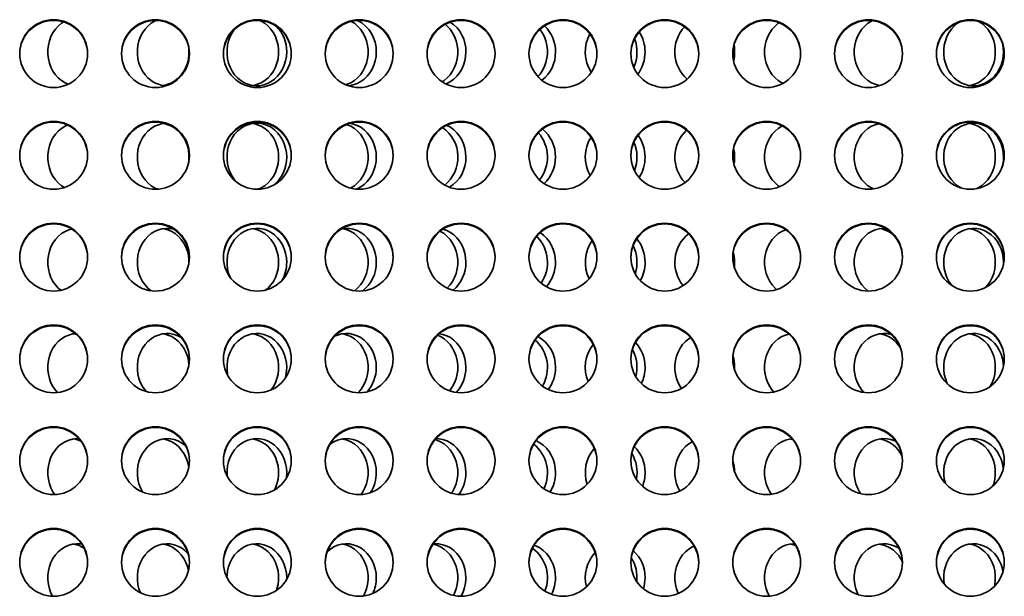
# Model space of a CAD drawing. Header units: millimetres. Extents: x -14862 to 14862, y -10512 to 10512.
# Tile 183 of 199: x 8562 to 9142, y 7243 to 7583. Entities that reach past the tile are written whole.
import ezdxf

# ---------------------------------------------------------------- set-up
doc = ezdxf.new("R2010")
doc.units = ezdxf.units.MM
doc.header["$LTSCALE"] = 4
doc.layers.add('几何体', color=7, linetype='Continuous', lineweight=35)

msp = doc.modelspace()

# ---------------------------------------------------------------- linework, layer by layer
at = {"layer": '几何体'}
msp.add_line((8983.093, 7376.196), (8983.146, 7377.743), dxfattribs=at)
for points in [[(8587.893, 7581.434), (8586.633, 7580.601), (8584.741, 7579.016), (8583.051, 7577.159), (8581.595, 7575.062), (8580.397, 7572.763), (8579.48, 7570.303), (8578.859, 7567.727), (8578.545, 7565.079), (8578.545, 7562.407), (8578.859, 7559.759), (8579.48, 7557.182), (8580.397, 7554.723), (8581.595, 7552.424), (8583.051, 7550.327), (8584.741, 7548.47), (8586.633, 7546.885), (8588.694, 7545.601), (8590.646, 7544.728)], [(8642.369, 7582.324), (8641.473, 7581.885), (8639.412, 7580.601), (8637.52, 7579.016), (8635.83, 7577.159), (8634.374, 7575.062), (8633.176, 7572.763), (8632.259, 7570.303), (8631.638, 7567.727), (8631.325, 7565.079), (8631.325, 7562.407), (8631.638, 7559.759), (8632.259, 7557.182), (8633.176, 7554.723), (8634.374, 7552.424), (8635.83, 7550.327), (8637.52, 7548.47), (8639.412, 7546.885), (8641.473, 7545.601), (8643.666, 7544.641), (8645.952, 7544.022), (8648.234, 7543.756)], [(8703.534, 7582.267), (8704.307, 7581.885), (8706.368, 7580.601), (8708.26, 7579.016), (8709.949, 7577.159), (8711.406, 7575.062), (8712.603, 7572.763), (8713.521, 7570.303), (8714.142, 7567.727), (8714.455, 7565.079), (8714.455, 7562.407), (8714.142, 7559.759), (8713.521, 7557.182), (8712.603, 7554.723), (8711.406, 7552.424), (8709.949, 7550.327), (8708.26, 7548.47), (8706.368, 7546.885), (8704.307, 7545.601), (8702.114, 7544.641), (8699.827, 7544.022), (8699.279, 7543.927)], [(8757.297, 7581.771), (8759.147, 7580.601), (8761.039, 7579.016), (8762.728, 7577.159), (8764.185, 7575.062), (8765.382, 7572.763), (8766.3, 7570.303), (8766.921, 7567.727), (8767.234, 7565.079), (8767.234, 7562.407), (8766.921, 7559.759), (8766.3, 7557.182), (8765.382, 7554.723), (8764.185, 7552.424), (8762.728, 7550.327), (8761.039, 7548.47), (8759.147, 7546.885), (8757.086, 7545.601), (8754.893, 7544.641), (8754.084, 7544.38)], [(9009.332, 7580.928), (9008.866, 7580.601), (9006.974, 7579.016), (9005.284, 7577.159), (9003.828, 7575.062), (9002.63, 7572.763), (9001.712, 7570.303), (9001.092, 7567.727), (9000.778, 7565.079), (9000.778, 7562.407), (9001.092, 7559.759), (9001.712, 7557.182), (9002.63, 7554.723), (9003.828, 7552.424), (9005.284, 7550.327), (9006.974, 7548.47), (9008.866, 7546.885), (9010.927, 7545.601), (9011.646, 7545.244)], [(9064.316, 7582.191), (9063.706, 7581.885), (9061.645, 7580.601), (9059.753, 7579.016), (9058.063, 7577.159), (9056.607, 7575.062), (9055.409, 7572.763), (9054.492, 7570.303), (9053.871, 7567.727), (9053.557, 7565.079), (9053.557, 7562.407), (9053.871, 7559.759), (9054.492, 7557.182), (9055.409, 7554.723), (9056.607, 7552.424), (9058.063, 7550.327), (9059.753, 7548.47), (9061.645, 7546.885), (9063.706, 7545.601), (9065.899, 7544.641), (9068.185, 7544.022), (9068.731, 7543.927)], [(9115.235, 7581.155), (9114.424, 7580.601), (9112.532, 7579.016), (9110.842, 7577.159), (9109.386, 7575.062), (9108.188, 7572.763), (9107.271, 7570.303), (9106.65, 7567.727), (9106.337, 7565.079), (9106.337, 7562.407), (9106.65, 7559.759), (9107.271, 7557.182), (9108.188, 7554.723), (9109.386, 7552.424), (9110.842, 7550.327), (9112.532, 7548.47), (9114.424, 7546.885), (9116.485, 7545.601), (9118.678, 7544.641), (9120.964, 7544.022), (9123.302, 7543.754), (9125.651, 7543.843), (9127.969, 7544.288), (9130.213, 7545.079), (9132.345, 7546.204), (9134.326, 7547.642), (9136.121, 7549.367), (9137.697, 7551.348), (9139.027, 7553.551), (9140.087, 7555.935), (9140.858, 7558.459), (9141.326, 7561.077), (9141.483, 7563.743)], [(9126.819, 7581.734), (9128.601, 7580.601), (9130.493, 7579.016), (9132.182, 7577.159), (9133.639, 7575.062), (9134.836, 7572.763), (9135.754, 7570.303), (9136.375, 7567.727), (9136.688, 7565.079), (9136.688, 7562.407), (9136.375, 7559.759), (9135.754, 7557.182), (9134.836, 7554.723), (9133.639, 7552.424), (9132.182, 7550.327), (9130.493, 7548.47), (9128.601, 7546.885), (9126.54, 7545.601), (9124.346, 7544.641), (9122.06, 7544.022), (9121.512, 7543.927)], [(8688.727, 7577.305), (8688.61, 7577.159), (8687.153, 7575.062), (8685.955, 7572.763), (8685.038, 7570.303), (8684.417, 7567.727), (8684.104, 7565.079), (8684.104, 7562.407), (8684.417, 7559.759), (8685.038, 7557.182), (8685.955, 7554.723), (8687.153, 7552.424), (8688.61, 7550.327), (8690.299, 7548.47), (8692.191, 7546.885), (8694.252, 7545.601), (8696.445, 7544.641), (8698.731, 7544.022), (8701.07, 7543.754), (8703.418, 7543.843), (8705.736, 7544.288), (8707.98, 7545.079), (8710.112, 7546.204), (8712.093, 7547.642), (8713.888, 7549.367), (8715.464, 7551.348), (8716.794, 7553.551), (8717.854, 7555.935), (8718.625, 7558.459), (8719.093, 7561.077), (8719.25, 7563.743)], [(8812.672, 7580.029), (8813.818, 7579.016), (8815.507, 7577.159), (8816.964, 7575.062), (8818.162, 7572.763), (8819.079, 7570.303), (8819.7, 7567.727), (8820.013, 7565.079), (8820.013, 7562.407), (8819.7, 7559.759), (8819.079, 7557.182), (8818.162, 7554.723), (8816.964, 7552.424), (8815.507, 7550.327), (8813.818, 7548.47), (8811.926, 7546.885), (8810.83, 7546.152)], [(8661.554, 7566.445), (8661.676, 7565.079), (8661.676, 7562.407), (8661.363, 7559.759), (8660.742, 7557.182), (8659.824, 7554.723), (8658.627, 7552.424), (8657.17, 7550.327), (8655.481, 7548.47), (8653.589, 7546.885), (8651.528, 7545.601), (8649.335, 7544.641), (8647.048, 7544.022), (8646.5, 7543.927)], [(8755.631, 7543.789), (8756.198, 7543.843), (8758.515, 7544.288), (8760.76, 7545.079), (8762.891, 7546.204), (8764.872, 7547.642), (8766.667, 7549.367), (8768.244, 7551.348), (8769.574, 7553.551), (8770.634, 7555.935), (8771.404, 7558.459), (8771.873, 7561.077), (8772.03, 7563.743)], [(8813.033, 7544.868), (8813.539, 7545.079), (8815.671, 7546.204), (8817.651, 7547.642), (8819.446, 7549.367), (8821.023, 7551.348), (8822.353, 7553.551), (8823.413, 7555.935), (8824.184, 7558.459), (8824.652, 7561.077), (8824.809, 7563.743)], [(8983.146, 7563.743), (8982.989, 7566.409), (8982.766, 7567.875)], [(9141.483, 7563.743), (9141.326, 7566.409), (9140.923, 7568.751)], [(8590.179, 7520.577), (8588.694, 7519.885), (8586.633, 7518.601), (8584.741, 7517.016), (8583.051, 7515.159), (8581.595, 7513.062), (8580.397, 7510.763), (8579.48, 7508.303), (8578.859, 7505.727), (8578.545, 7503.079), (8578.545, 7500.407), (8578.859, 7497.759), (8579.48, 7495.182), (8580.397, 7492.723), (8581.595, 7490.424), (8583.051, 7488.327), (8584.741, 7486.47), (8586.633, 7484.885), (8588.335, 7483.796)], [(8647.171, 7521.649), (8645.952, 7521.464), (8643.666, 7520.845), (8641.473, 7519.885), (8639.412, 7518.601), (8637.52, 7517.016), (8635.83, 7515.159), (8634.374, 7513.062), (8633.176, 7510.763), (8632.259, 7508.303), (8631.638, 7505.727), (8631.325, 7503.079), (8631.325, 7500.407), (8631.638, 7497.759), (8632.259, 7495.182), (8633.176, 7492.723), (8634.374, 7490.424), (8635.83, 7488.327), (8637.52, 7486.47), (8639.412, 7484.885), (8641.473, 7483.601), (8643.236, 7482.799)], [(8646.5, 7521.559), (8647.048, 7521.464), (8649.335, 7520.845), (8651.528, 7519.885), (8653.589, 7518.601), (8655.481, 7517.016), (8657.17, 7515.159), (8658.627, 7513.062), (8659.824, 7510.763), (8660.742, 7508.303), (8661.363, 7505.727), (8661.676, 7503.079), (8661.676, 7500.407), (8661.397, 7497.957)], [(8719.25, 7501.743), (8719.093, 7504.409), (8718.625, 7507.027), (8717.854, 7509.551), (8716.794, 7511.935), (8715.464, 7514.138), (8713.888, 7516.119), (8712.093, 7517.844), (8710.112, 7519.282), (8707.98, 7520.407), (8705.736, 7521.198), (8703.418, 7521.643), (8701.07, 7521.732), (8698.731, 7521.464), (8696.445, 7520.845), (8694.252, 7519.885), (8692.191, 7518.601), (8690.299, 7517.016), (8688.61, 7515.159), (8687.153, 7513.062), (8685.955, 7510.763), (8685.038, 7508.303), (8684.417, 7505.727), (8684.104, 7503.079), (8684.104, 7500.407), (8684.417, 7497.759), (8685.038, 7495.182), (8685.955, 7492.723), (8687.153, 7490.424), (8688.61, 7488.327), (8690.069, 7486.694)], [(8699.279, 7521.559), (8699.827, 7521.464), (8702.114, 7520.845), (8704.307, 7519.885), (8706.368, 7518.601), (8708.26, 7517.016), (8709.949, 7515.159), (8711.406, 7513.062), (8712.603, 7510.763), (8713.521, 7508.303), (8714.142, 7505.727), (8714.455, 7503.079), (8714.455, 7500.407), (8714.142, 7497.759), (8713.521, 7495.182), (8712.603, 7492.723), (8711.406, 7490.424), (8709.949, 7488.327), (8708.26, 7486.47), (8706.368, 7484.885), (8704.307, 7483.601), (8702.455, 7482.766)], [(8754.632, 7520.934), (8754.893, 7520.845), (8757.086, 7519.885), (8759.147, 7518.601), (8761.039, 7517.016), (8762.728, 7515.159), (8764.185, 7513.062), (8765.382, 7510.763), (8766.3, 7508.303), (8766.921, 7505.727), (8767.234, 7503.079), (8767.234, 7500.407), (8766.921, 7497.759), (8766.3, 7495.182), (8765.382, 7492.723), (8764.185, 7490.424), (8762.728, 7488.327), (8761.039, 7486.47), (8759.147, 7484.885), (8757.086, 7483.601), (8756.786, 7483.447)], [(8772.03, 7501.743), (8771.873, 7504.409), (8771.404, 7507.027), (8770.634, 7509.551), (8769.574, 7511.935), (8768.244, 7514.138), (8766.667, 7516.119), (8764.872, 7517.844), (8762.891, 7519.282), (8760.76, 7520.407), (8758.515, 7521.198), (8756.589, 7521.593)], [(8824.809, 7501.743), (8824.652, 7504.409), (8824.184, 7507.027), (8823.413, 7509.551), (8822.353, 7511.935), (8821.023, 7514.138), (8819.446, 7516.119), (8817.651, 7517.844), (8815.671, 7519.282), (8813.539, 7520.407), (8813.475, 7520.434)], [(9011.256, 7520.054), (9010.927, 7519.885), (9008.866, 7518.601), (9006.974, 7517.016), (9005.284, 7515.159), (9003.828, 7513.062), (9002.63, 7510.763), (9001.712, 7508.303), (9001.092, 7505.727), (9000.778, 7503.079), (9000.778, 7500.407), (9001.092, 7497.759), (9001.712, 7495.182), (9002.63, 7492.723), (9003.828, 7490.424), (9005.284, 7488.327), (9006.974, 7486.47), (9008.866, 7484.885), (9009.706, 7484.312)], [(9067.959, 7521.419), (9065.899, 7520.845), (9063.706, 7519.885), (9061.645, 7518.601), (9059.753, 7517.016), (9058.063, 7515.159), (9056.607, 7513.062), (9055.409, 7510.763), (9054.492, 7508.303), (9053.871, 7505.727), (9053.557, 7503.079), (9053.557, 7500.407), (9053.871, 7497.759), (9054.492, 7495.182), (9055.409, 7492.723), (9056.607, 7490.424), (9058.063, 7488.327), (9059.753, 7486.47), (9061.645, 7484.885), (9063.706, 7483.601), (9064.999, 7482.989)], [(9141.483, 7501.743), (9141.326, 7504.409), (9140.858, 7507.027), (9140.087, 7509.551), (9139.027, 7511.935), (9137.697, 7514.138), (9136.121, 7516.119), (9134.326, 7517.844), (9132.345, 7519.282), (9130.213, 7520.407), (9127.969, 7521.198), (9125.651, 7521.643), (9123.302, 7521.732), (9120.964, 7521.464), (9118.678, 7520.845), (9116.485, 7519.885), (9114.424, 7518.601), (9112.532, 7517.016), (9110.842, 7515.159), (9109.386, 7513.062), (9108.188, 7510.763), (9107.271, 7508.303), (9106.65, 7505.727), (9106.337, 7503.079), (9106.337, 7500.407), (9106.65, 7497.759), (9107.271, 7495.182), (9108.188, 7492.723), (9109.386, 7490.424), (9110.842, 7488.327), (9112.532, 7486.47), (9114.424, 7484.885), (9116.485, 7483.601), (9116.784, 7483.447)], [(9121.512, 7521.559), (9122.06, 7521.464), (9124.346, 7520.845), (9126.54, 7519.885), (9128.601, 7518.601), (9130.493, 7517.016), (9132.182, 7515.159), (9133.639, 7513.062), (9134.836, 7510.763), (9135.754, 7508.303), (9136.375, 7505.727), (9136.688, 7503.079), (9136.688, 7500.407), (9136.375, 7497.759), (9135.754, 7495.182), (9134.836, 7492.723), (9133.639, 7490.424), (9132.182, 7488.327), (9130.493, 7486.47), (9128.601, 7484.885), (9126.54, 7483.601), (9125.399, 7483.054)], [(8983.146, 7501.743), (8982.989, 7504.409), (8982.53, 7506.987)], [(8760.185, 7482.841), (8760.76, 7483.079), (8762.891, 7484.204), (8764.872, 7485.642), (8766.667, 7487.367), (8768.244, 7489.348), (8769.574, 7491.551), (8770.634, 7493.935), (8771.404, 7496.459), (8771.873, 7499.077), (8772.03, 7501.743)], [(8982.721, 7497.373), (8982.989, 7499.077), (8983.146, 7501.743)], [(8592.536, 7459.328), (8590.887, 7458.845), (8588.694, 7457.885), (8586.633, 7456.601), (8584.741, 7455.016), (8583.051, 7453.159), (8581.595, 7451.062), (8580.397, 7448.763), (8579.48, 7446.303), (8578.859, 7443.727), (8578.545, 7441.079), (8578.545, 7438.407), (8578.859, 7435.759), (8579.48, 7433.182), (8580.397, 7430.723), (8581.595, 7428.424), (8583.051, 7426.327), (8584.741, 7424.47), (8586.194, 7423.214)], [(8652.595, 7459.292), (8650.639, 7459.643), (8648.29, 7459.732), (8645.952, 7459.464), (8643.666, 7458.845), (8641.473, 7457.885), (8639.412, 7456.601), (8637.52, 7455.016), (8635.83, 7453.159), (8634.374, 7451.062), (8633.176, 7448.763), (8632.259, 7446.303), (8631.638, 7443.727), (8631.325, 7441.079), (8631.325, 7438.407), (8631.638, 7435.759), (8632.259, 7433.182), (8633.176, 7430.723), (8634.374, 7428.424), (8635.83, 7426.327), (8637.52, 7424.47), (8639.334, 7422.942)], [(8646.5, 7459.559), (8647.048, 7459.464), (8649.335, 7458.845), (8651.528, 7457.885), (8653.589, 7456.601), (8655.481, 7455.016), (8657.17, 7453.159), (8658.627, 7451.062), (8659.824, 7448.763), (8660.742, 7446.303), (8661.363, 7443.727), (8661.676, 7441.079), (8661.714, 7439.501)], [(8719.25, 7439.743), (8719.093, 7442.409), (8718.625, 7445.027), (8717.854, 7447.551), (8716.794, 7449.935), (8715.464, 7452.138), (8713.888, 7454.119), (8712.093, 7455.844), (8710.112, 7457.282), (8707.98, 7458.407), (8705.736, 7459.198), (8703.418, 7459.643), (8701.07, 7459.732), (8698.731, 7459.464), (8696.445, 7458.845), (8694.252, 7457.885), (8692.191, 7456.601), (8690.299, 7455.016), (8688.61, 7453.159), (8687.153, 7451.062), (8685.955, 7448.763), (8685.038, 7446.303), (8684.417, 7443.727), (8684.104, 7441.079), (8684.104, 7438.407), (8684.417, 7435.759), (8685.038, 7433.182), (8685.872, 7430.914)], [(8699.279, 7459.559), (8699.827, 7459.464), (8702.114, 7458.845), (8704.307, 7457.885), (8706.368, 7456.601), (8708.26, 7455.016), (8709.949, 7453.159), (8711.406, 7451.062), (8712.603, 7448.763), (8713.521, 7446.303), (8714.142, 7443.727), (8714.455, 7441.079), (8714.455, 7438.407), (8714.142, 7435.759), (8713.521, 7433.182), (8712.603, 7430.723), (8711.406, 7428.424), (8709.949, 7426.327), (8708.26, 7424.47), (8707.073, 7423.425)], [(8772.03, 7439.743), (8771.873, 7442.409), (8771.404, 7445.027), (8770.634, 7447.551), (8769.574, 7449.935), (8768.244, 7452.138), (8766.667, 7454.119), (8764.872, 7455.844), (8762.891, 7457.282), (8760.76, 7458.407), (8758.515, 7459.198), (8756.198, 7459.643), (8753.849, 7459.732), (8751.712, 7459.502)], [(8752.058, 7459.559), (8752.607, 7459.464), (8754.893, 7458.845), (8757.086, 7457.885), (8759.147, 7456.601), (8761.039, 7455.016), (8762.728, 7453.159), (8764.185, 7451.062), (8765.382, 7448.763), (8766.3, 7446.303), (8766.921, 7443.727), (8767.234, 7441.079), (8767.234, 7438.407), (8766.921, 7435.759), (8766.3, 7433.182), (8765.382, 7430.723), (8764.185, 7428.424), (8762.728, 7426.327), (8761.039, 7424.47), (8759.242, 7422.955)], [(8824.809, 7439.743), (8824.652, 7442.409), (8824.184, 7445.027), (8823.413, 7447.551), (8822.353, 7449.935), (8821.023, 7452.138), (8819.446, 7454.119), (8817.651, 7455.844), (8815.671, 7457.282), (8813.539, 7458.407), (8811.294, 7459.198), (8811.243, 7459.212)], [(9013.224, 7458.881), (9013.12, 7458.845), (9010.927, 7457.885), (9008.866, 7456.601), (9006.974, 7455.016), (9005.284, 7453.159), (9003.828, 7451.062), (9002.63, 7448.763), (9001.712, 7446.303), (9001.092, 7443.727), (9000.778, 7441.079), (9000.778, 7438.407), (9001.092, 7435.759), (9001.712, 7433.182), (9002.63, 7430.723), (9003.828, 7428.424), (9005.284, 7426.327), (9006.974, 7424.47), (9007.88, 7423.655)], [(9071.87, 7459.724), (9070.523, 7459.732), (9068.185, 7459.464), (9065.899, 7458.845), (9063.706, 7457.885), (9061.645, 7456.601), (9059.753, 7455.016), (9058.063, 7453.159), (9056.607, 7451.062), (9055.409, 7448.763), (9054.492, 7446.303), (9053.871, 7443.727), (9053.557, 7441.079), (9053.557, 7438.407), (9053.871, 7435.759), (9054.492, 7433.182), (9055.409, 7430.723), (9056.607, 7428.424), (9058.063, 7426.327), (9059.753, 7424.47), (9061.645, 7422.885), (9061.81, 7422.767)], [(9141.421, 7438.061), (9141.483, 7439.743), (9141.326, 7442.409), (9140.858, 7445.027), (9140.087, 7447.551), (9139.027, 7449.935), (9137.697, 7452.138), (9136.121, 7454.119), (9134.326, 7455.844), (9132.345, 7457.282), (9130.213, 7458.407), (9127.969, 7459.198), (9125.651, 7459.643), (9123.302, 7459.732), (9120.964, 7459.464), (9118.678, 7458.845), (9116.485, 7457.885), (9114.424, 7456.601), (9112.532, 7455.016), (9110.842, 7453.159), (9109.386, 7451.062), (9108.188, 7448.763), (9107.271, 7446.303), (9106.65, 7443.727), (9106.337, 7441.079), (9106.337, 7438.407), (9106.65, 7435.759), (9107.271, 7433.182), (9108.188, 7430.723), (9109.386, 7428.424), (9110.842, 7426.327), (9111.146, 7425.956)], [(9121.512, 7459.559), (9122.06, 7459.464), (9124.346, 7458.845), (9126.54, 7457.885), (9128.601, 7456.601), (9130.493, 7455.016), (9132.182, 7453.159), (9133.639, 7451.062), (9134.836, 7448.763), (9135.754, 7446.303), (9136.375, 7443.727), (9136.688, 7441.079), (9136.688, 7438.407), (9136.375, 7435.759), (9135.754, 7433.182), (9134.836, 7430.723), (9133.639, 7428.424), (9132.182, 7426.327), (9130.881, 7424.855)], [(8809.581, 7458.031), (8809.865, 7457.885), (8811.926, 7456.601), (8813.818, 7455.016), (8815.507, 7453.159), (8816.964, 7451.062), (8818.162, 7448.763), (8819.079, 7446.303), (8819.7, 7443.727), (8820.013, 7441.079), (8820.013, 7438.407), (8819.7, 7435.759), (8819.079, 7433.182), (8818.162, 7430.723), (8816.964, 7428.424), (8815.507, 7426.327), (8813.845, 7424.496)], [(8982.936, 7436.661), (8982.989, 7437.077), (8983.146, 7439.743)], [(8594.811, 7397.689), (8593.173, 7397.464), (8590.887, 7396.845), (8588.694, 7395.885), (8586.633, 7394.601), (8584.741, 7393.016), (8583.051, 7391.159), (8581.595, 7389.062), (8580.397, 7386.763), (8579.48, 7384.303), (8578.859, 7381.727), (8578.545, 7379.079), (8578.545, 7376.407), (8578.859, 7373.759), (8579.48, 7371.182), (8580.397, 7368.723), (8581.595, 7366.424), (8583.051, 7364.327), (8584.301, 7362.907)], [(8593.721, 7397.559), (8594.269, 7397.464), (8595.357, 7397.215)], [(8657.127, 7395.408), (8655.201, 7396.407), (8652.957, 7397.198), (8650.639, 7397.643), (8648.29, 7397.732), (8645.952, 7397.464), (8643.666, 7396.845), (8641.473, 7395.885), (8639.412, 7394.601), (8637.52, 7393.016), (8635.83, 7391.159), (8634.374, 7389.062), (8633.176, 7386.763), (8632.259, 7384.303), (8631.638, 7381.727), (8631.325, 7379.079), (8631.325, 7376.407), (8631.638, 7373.759), (8632.259, 7371.182), (8633.176, 7368.723), (8634.374, 7366.424), (8635.83, 7364.327), (8636.492, 7363.54)], [(8646.5, 7397.559), (8647.048, 7397.464), (8649.335, 7396.845), (8651.528, 7395.885), (8653.589, 7394.601), (8655.481, 7393.016), (8657.17, 7391.159), (8658.627, 7389.062), (8659.824, 7386.763), (8660.742, 7384.303), (8661.363, 7381.727), (8661.666, 7379.231)], [(8719.25, 7377.743), (8719.093, 7380.409), (8718.625, 7383.027), (8717.854, 7385.551), (8716.794, 7387.935), (8715.464, 7390.138), (8713.888, 7392.119), (8712.093, 7393.844), (8710.112, 7395.282), (8707.98, 7396.407), (8705.736, 7397.198), (8703.418, 7397.643), (8701.07, 7397.732), (8698.731, 7397.464), (8696.445, 7396.845), (8694.252, 7395.885), (8692.191, 7394.601), (8690.299, 7393.016), (8688.61, 7391.159), (8687.153, 7389.062), (8685.955, 7386.763), (8685.038, 7384.303), (8684.417, 7381.727), (8684.104, 7379.079), (8684.104, 7376.407), (8684.417, 7373.759), (8684.588, 7372.899)], [(8699.279, 7397.559), (8699.827, 7397.464), (8702.114, 7396.845), (8704.307, 7395.885), (8706.368, 7394.601), (8708.26, 7393.016), (8709.949, 7391.159), (8711.406, 7389.062), (8712.603, 7386.763), (8713.521, 7384.303), (8714.142, 7381.727), (8714.455, 7379.079), (8714.455, 7376.407), (8714.142, 7373.759), (8713.521, 7371.182), (8712.603, 7368.723), (8711.406, 7366.424), (8710.069, 7364.48)], [(8772.03, 7377.743), (8771.873, 7380.409), (8771.404, 7383.027), (8770.634, 7385.551), (8769.574, 7387.935), (8768.244, 7390.138), (8766.667, 7392.119), (8764.872, 7393.844), (8762.891, 7395.282), (8760.76, 7396.407), (8758.515, 7397.198), (8756.198, 7397.643), (8753.849, 7397.732), (8751.51, 7397.464), (8749.224, 7396.845), (8747.47, 7396.108)], [(8752.058, 7397.559), (8752.607, 7397.464), (8754.893, 7396.845), (8757.086, 7395.885), (8759.147, 7394.601), (8761.039, 7393.016), (8762.728, 7391.159), (8764.185, 7389.062), (8765.382, 7386.763), (8766.3, 7384.303), (8766.921, 7381.727), (8767.234, 7379.079), (8767.234, 7376.407), (8766.921, 7373.759), (8766.3, 7371.182), (8765.382, 7368.723), (8764.185, 7366.424), (8762.728, 7364.327), (8761.356, 7362.782)], [(8808.058, 7396.703), (8809.865, 7395.885), (8811.926, 7394.601), (8813.818, 7393.016), (8815.507, 7391.159), (8816.964, 7389.062), (8818.162, 7386.763), (8819.079, 7384.303), (8819.7, 7381.727), (8820.013, 7379.079), (8820.013, 7376.407), (8819.7, 7373.759), (8819.079, 7371.182), (8818.162, 7368.723), (8816.964, 7366.424), (8815.507, 7364.327), (8815.204, 7363.955)], [(8824.809, 7377.743), (8824.652, 7380.409), (8824.184, 7383.027), (8823.413, 7385.551), (8822.353, 7387.935), (8821.023, 7390.138), (8819.446, 7392.119), (8817.651, 7393.844), (8815.671, 7395.282), (8813.539, 7396.407), (8811.294, 7397.198), (8809.083, 7397.63)], [(8957.188, 7395.338), (8956.086, 7394.601), (8954.194, 7393.016), (8952.505, 7391.159), (8951.049, 7389.062), (8949.851, 7386.763), (8948.933, 7384.303), (8948.312, 7381.727), (8947.999, 7379.079), (8947.999, 7376.407), (8948.312, 7373.759), (8948.933, 7371.182), (8949.851, 7368.723), (8951.049, 7366.424), (8951.761, 7365.326)], [(9015.137, 7397.41), (9013.12, 7396.845), (9010.927, 7395.885), (9008.866, 7394.601), (9006.974, 7393.016), (9005.284, 7391.159), (9003.828, 7389.062), (9002.63, 7386.763), (9001.712, 7384.303), (9001.092, 7381.727), (9000.778, 7379.079), (9000.778, 7376.407), (9001.092, 7373.759), (9001.712, 7371.182), (9002.63, 7368.723), (9003.828, 7366.424), (9005.284, 7364.327), (9006.229, 7363.228)], [(9075.46, 7397.122), (9075.19, 7397.198), (9072.872, 7397.643), (9070.523, 7397.732), (9068.185, 7397.464), (9065.899, 7396.845), (9063.706, 7395.885), (9061.645, 7394.601), (9059.753, 7393.016), (9058.063, 7391.159), (9056.607, 7389.062), (9055.409, 7386.763), (9054.492, 7384.303), (9053.871, 7381.727), (9053.557, 7379.079), (9053.557, 7376.407), (9053.871, 7373.759), (9054.492, 7371.182), (9055.409, 7368.723), (9056.607, 7366.424), (9058.063, 7364.327), (9059.264, 7362.957)], [(9141.476, 7378.302), (9141.326, 7380.409), (9140.858, 7383.027), (9140.087, 7385.551), (9139.027, 7387.935), (9137.697, 7390.138), (9136.121, 7392.119), (9134.326, 7393.844), (9132.345, 7395.282), (9130.213, 7396.407), (9127.969, 7397.198), (9125.651, 7397.643), (9123.302, 7397.732), (9120.964, 7397.464), (9118.678, 7396.845), (9116.485, 7395.885), (9114.424, 7394.601), (9112.532, 7393.016), (9110.842, 7391.159), (9109.386, 7389.062), (9108.188, 7386.763), (9107.271, 7384.303), (9106.65, 7381.727), (9106.337, 7379.079), (9106.337, 7376.407), (9106.65, 7373.759), (9107.271, 7371.182), (9108.188, 7368.723), (9108.548, 7367.955)], [(9121.512, 7397.559), (9122.06, 7397.464), (9124.346, 7396.845), (9126.54, 7395.885), (9128.601, 7394.601), (9130.493, 7393.016), (9132.182, 7391.159), (9133.639, 7389.062), (9134.836, 7386.763), (9135.754, 7384.303), (9136.375, 7381.727), (9136.688, 7379.079), (9136.688, 7376.407), (9136.375, 7373.759), (9135.754, 7371.182), (9134.836, 7368.723), (9133.739, 7366.592)], [(8596.854, 7335.725), (8595.511, 7335.732), (8593.173, 7335.464), (8590.887, 7334.845), (8588.694, 7333.885), (8586.633, 7332.601), (8584.741, 7331.016), (8583.051, 7329.159), (8581.595, 7327.062), (8580.397, 7324.763), (8579.48, 7322.303), (8578.859, 7319.727), (8578.545, 7317.079), (8578.545, 7314.407), (8578.859, 7311.759), (8579.48, 7309.182), (8580.397, 7306.723), (8581.595, 7304.424), (8582.694, 7302.79)], [(8659.813, 7331.411), (8659.314, 7331.844), (8657.333, 7333.282), (8655.201, 7334.407), (8652.957, 7335.198), (8650.639, 7335.643), (8648.29, 7335.732), (8645.952, 7335.464), (8643.666, 7334.845), (8641.473, 7333.885), (8639.412, 7332.601), (8637.52, 7331.016), (8635.83, 7329.159), (8634.374, 7327.062), (8633.176, 7324.763), (8632.259, 7322.303), (8631.638, 7319.727), (8631.325, 7317.079), (8631.325, 7314.407), (8631.638, 7311.759), (8632.259, 7309.182), (8633.176, 7306.723), (8634.374, 7304.424), (8634.49, 7304.234)], [(8646.5, 7335.559), (8647.048, 7335.464), (8649.335, 7334.845), (8651.528, 7333.885), (8653.589, 7332.601), (8655.481, 7331.016), (8657.17, 7329.159), (8658.627, 7327.062), (8659.824, 7324.763), (8660.742, 7322.303), (8661.363, 7319.727), (8661.537, 7318.581)], [(8719.25, 7315.743), (8719.093, 7318.409), (8718.625, 7321.027), (8717.854, 7323.551), (8716.794, 7325.935), (8715.464, 7328.138), (8713.888, 7330.119), (8712.093, 7331.844), (8710.112, 7333.282), (8707.98, 7334.407), (8705.736, 7335.198), (8703.418, 7335.643), (8701.07, 7335.732), (8698.731, 7335.464), (8696.445, 7334.845), (8694.252, 7333.885), (8692.191, 7332.601), (8690.299, 7331.016), (8688.61, 7329.159), (8687.153, 7327.062), (8685.955, 7324.763), (8685.038, 7322.303), (8684.417, 7319.727), (8684.104, 7317.079), (8684.104, 7314.407), (8684.156, 7313.709)], [(8699.279, 7335.559), (8699.827, 7335.464), (8702.114, 7334.845), (8704.307, 7333.885), (8706.368, 7332.601), (8708.26, 7331.016), (8709.949, 7329.159), (8711.406, 7327.062), (8712.603, 7324.763), (8713.521, 7322.303), (8714.142, 7319.727), (8714.455, 7317.079), (8714.455, 7314.407), (8714.142, 7311.759), (8713.521, 7309.182), (8712.603, 7306.723), (8711.992, 7305.463)], [(8772.03, 7315.743), (8771.873, 7318.409), (8771.404, 7321.027), (8770.634, 7323.551), (8769.574, 7325.935), (8768.244, 7328.138), (8766.667, 7330.119), (8764.872, 7331.844), (8762.891, 7333.282), (8760.76, 7334.407), (8758.515, 7335.198), (8756.198, 7335.643), (8753.849, 7335.732), (8751.51, 7335.464), (8749.224, 7334.845), (8747.031, 7333.885), (8744.97, 7332.601), (8744.681, 7332.387)], [(8752.058, 7335.559), (8752.607, 7335.464), (8754.893, 7334.845), (8757.086, 7333.885), (8759.147, 7332.601), (8761.039, 7331.016), (8762.728, 7329.159), (8764.185, 7327.062), (8765.382, 7324.763), (8766.3, 7322.303), (8766.921, 7319.727), (8767.234, 7317.079), (8767.234, 7314.407), (8766.921, 7311.759), (8766.3, 7309.182), (8765.382, 7306.723), (8764.185, 7304.424), (8763.099, 7302.809)], [(8806.632, 7335.172), (8807.672, 7334.845), (8809.865, 7333.885), (8811.926, 7332.601), (8813.818, 7331.016), (8815.507, 7329.159), (8816.964, 7327.062), (8818.162, 7324.763), (8819.079, 7322.303), (8819.7, 7319.727), (8820.013, 7317.079), (8820.013, 7314.407), (8819.7, 7311.759), (8819.079, 7309.182), (8818.162, 7306.723), (8816.964, 7304.424), (8816.417, 7303.568)], [(8824.809, 7315.743), (8824.652, 7318.409), (8824.184, 7321.027), (8823.413, 7323.551), (8822.353, 7325.935), (8821.023, 7328.138), (8819.446, 7330.119), (8817.651, 7331.844), (8815.671, 7333.282), (8813.539, 7334.407), (8811.294, 7335.198), (8808.977, 7335.643), (8807.216, 7335.743)], [(8877.588, 7315.743), (8877.431, 7318.409), (8876.963, 7321.027), (8876.192, 7323.551), (8875.132, 7325.935), (8873.802, 7328.138), (8872.225, 7330.119), (8870.431, 7331.844), (8868.45, 7333.282), (8866.318, 7334.407), (8866.095, 7334.502)], [(8958.275, 7333.951), (8958.147, 7333.885), (8956.086, 7332.601), (8954.194, 7331.016), (8952.505, 7329.159), (8951.049, 7327.062), (8949.851, 7324.763), (8948.933, 7322.303), (8948.312, 7319.727), (8947.999, 7317.079), (8947.999, 7314.407), (8948.312, 7311.759), (8948.933, 7309.182), (8949.851, 7306.723), (8950.809, 7304.831)], [(9016.897, 7335.676), (9015.406, 7335.464), (9013.12, 7334.845), (9010.927, 7333.885), (9008.866, 7332.601), (9006.974, 7331.016), (9005.284, 7329.159), (9003.828, 7327.062), (9002.63, 7324.763), (9001.712, 7322.303), (9001.092, 7319.727), (9000.778, 7317.079), (9000.778, 7314.407), (9001.092, 7311.759), (9001.712, 7309.182), (9002.63, 7306.723), (9003.828, 7304.424), (9004.79, 7302.976)], [(9015.954, 7335.559), (9016.502, 7335.464), (9017.216, 7335.31)], [(9078.209, 7334.043), (9077.434, 7334.407), (9075.19, 7335.198), (9072.872, 7335.643), (9070.523, 7335.732), (9068.185, 7335.464), (9065.899, 7334.845), (9063.706, 7333.885), (9061.645, 7332.601), (9059.753, 7331.016), (9058.063, 7329.159), (9056.607, 7327.062), (9055.409, 7324.763), (9054.492, 7322.303), (9053.871, 7319.727), (9053.557, 7317.079), (9053.557, 7314.407), (9053.871, 7311.759), (9054.492, 7309.182), (9055.409, 7306.723), (9056.607, 7304.424), (9057.317, 7303.329)], [(9141.38, 7317.907), (9141.326, 7318.409), (9140.858, 7321.027), (9140.087, 7323.551), (9139.027, 7325.935), (9137.697, 7328.138), (9136.121, 7330.119), (9134.326, 7331.844), (9132.345, 7333.282), (9130.213, 7334.407), (9127.969, 7335.198), (9125.651, 7335.643), (9123.302, 7335.732), (9120.964, 7335.464), (9118.678, 7334.845), (9116.485, 7333.885), (9114.424, 7332.601), (9112.532, 7331.016), (9110.842, 7329.159), (9109.386, 7327.062), (9108.188, 7324.763), (9107.271, 7322.303), (9106.65, 7319.727), (9106.337, 7317.079), (9106.337, 7314.407), (9106.65, 7311.759), (9107.25, 7309.251)], [(9121.512, 7335.559), (9122.06, 7335.464), (9124.346, 7334.845), (9126.54, 7333.885), (9128.601, 7332.601), (9130.493, 7331.016), (9132.182, 7329.159), (9133.639, 7327.062), (9134.836, 7324.763), (9135.754, 7322.303), (9136.375, 7319.727), (9136.688, 7317.079), (9136.688, 7314.407), (9136.375, 7311.759), (9135.754, 7309.182), (9135.302, 7307.859)], [(8718.978, 7312.234), (8719.093, 7313.077), (8719.25, 7315.743)], [(8598.56, 7273.546), (8597.86, 7273.643), (8595.511, 7273.732), (8593.173, 7273.464), (8590.887, 7272.845), (8588.694, 7271.885), (8586.633, 7270.601), (8584.741, 7269.016), (8583.051, 7267.159), (8581.595, 7265.062), (8580.397, 7262.763), (8579.48, 7260.303), (8578.859, 7257.727), (8578.545, 7255.079), (8578.545, 7252.407), (8578.859, 7249.759), (8579.48, 7247.182), (8580.397, 7244.723), (8581.377, 7242.793)], [(8661.147, 7268.077), (8661.109, 7268.119), (8659.314, 7269.844), (8657.333, 7271.282), (8655.201, 7272.407), (8652.957, 7273.198), (8650.639, 7273.643), (8648.29, 7273.732), (8645.952, 7273.464), (8643.666, 7272.845), (8641.473, 7271.885), (8639.412, 7270.601), (8637.52, 7269.016), (8635.83, 7267.159), (8634.374, 7265.062), (8633.176, 7262.763), (8632.259, 7260.303), (8631.638, 7257.727), (8631.325, 7255.079), (8631.325, 7252.407), (8631.638, 7249.759), (8632.259, 7247.182), (8633.118, 7244.855)], [(8646.5, 7273.559), (8647.048, 7273.464), (8649.335, 7272.845), (8651.528, 7271.885), (8653.589, 7270.601), (8655.481, 7269.016), (8657.17, 7267.159), (8658.627, 7265.062), (8659.824, 7262.763), (8660.742, 7260.303), (8661.35, 7257.795)], [(8719.224, 7252.648), (8719.25, 7253.743), (8719.093, 7256.409), (8718.625, 7259.027), (8717.854, 7261.551), (8716.794, 7263.935), (8715.464, 7266.138), (8713.888, 7268.119), (8712.093, 7269.844), (8710.112, 7271.282), (8707.98, 7272.407), (8705.736, 7273.198), (8703.418, 7273.643), (8701.07, 7273.732), (8698.731, 7273.464), (8696.445, 7272.845), (8694.252, 7271.885), (8692.191, 7270.601), (8690.299, 7269.016), (8688.61, 7267.159), (8687.153, 7265.062), (8685.955, 7262.763), (8685.038, 7260.303), (8684.417, 7257.727), (8684.104, 7255.079), (8684.065, 7253.896)], [(8699.279, 7273.559), (8699.827, 7273.464), (8702.114, 7272.845), (8704.307, 7271.885), (8706.368, 7270.601), (8708.26, 7269.016), (8709.949, 7267.159), (8711.406, 7265.062), (8712.603, 7262.763), (8713.521, 7260.303), (8714.142, 7257.727), (8714.455, 7255.079), (8714.455, 7252.407), (8714.142, 7249.759), (8713.521, 7247.182), (8713.206, 7246.23)], [(8772.03, 7253.743), (8771.873, 7256.409), (8771.404, 7259.027), (8770.634, 7261.551), (8769.574, 7263.935), (8768.244, 7266.138), (8766.667, 7268.119), (8764.872, 7269.844), (8762.891, 7271.282), (8760.76, 7272.407), (8758.515, 7273.198), (8756.198, 7273.643), (8753.849, 7273.732), (8751.51, 7273.464), (8749.224, 7272.845), (8747.031, 7271.885), (8744.97, 7270.601), (8743.145, 7269.081)], [(8752.058, 7273.559), (8752.607, 7273.464), (8754.893, 7272.845), (8757.086, 7271.885), (8759.147, 7270.601), (8761.039, 7269.016), (8762.728, 7267.159), (8764.185, 7265.062), (8765.382, 7262.763), (8766.3, 7260.303), (8766.921, 7257.727), (8767.234, 7255.079), (8767.234, 7252.407), (8766.921, 7249.759), (8766.3, 7247.182), (8765.382, 7244.723), (8764.487, 7242.941)], [(8805.353, 7273.471), (8805.386, 7273.464), (8807.672, 7272.845), (8809.865, 7271.885), (8811.926, 7270.601), (8813.818, 7269.016), (8815.507, 7267.159), (8816.964, 7265.062), (8818.162, 7262.763), (8819.079, 7260.303), (8819.7, 7257.727), (8820.013, 7255.079), (8820.013, 7252.407), (8819.7, 7249.759), (8819.079, 7247.182), (8818.162, 7244.723), (8817.464, 7243.301)], [(8824.809, 7253.743), (8824.652, 7256.409), (8824.184, 7259.027), (8823.413, 7261.551), (8822.353, 7263.935), (8821.023, 7266.138), (8819.446, 7268.119), (8817.651, 7269.844), (8815.671, 7271.282), (8813.539, 7272.407), (8811.294, 7273.198), (8808.977, 7273.643), (8806.628, 7273.732), (8805.471, 7273.644)], [(9018.332, 7273.743), (9017.744, 7273.732), (9015.406, 7273.464), (9013.12, 7272.845), (9010.927, 7271.885), (9008.866, 7270.601), (9006.974, 7269.016), (9005.284, 7267.159), (9003.828, 7265.062), (9002.63, 7262.763), (9001.712, 7260.303), (9001.092, 7257.727), (9000.778, 7255.079), (9000.778, 7252.407), (9001.092, 7249.759), (9001.712, 7247.182), (9002.63, 7244.723), (9003.579, 7242.848)], [(9080.026, 7270.985), (9079.566, 7271.282), (9077.434, 7272.407), (9075.19, 7273.198), (9072.872, 7273.643), (9070.523, 7273.732), (9068.185, 7273.464), (9065.899, 7272.845), (9063.706, 7271.885), (9061.645, 7270.601), (9059.753, 7269.016), (9058.063, 7267.159), (9056.607, 7265.062), (9055.409, 7262.763), (9054.492, 7260.303), (9053.871, 7257.727), (9053.557, 7255.079), (9053.557, 7252.407), (9053.871, 7249.759), (9054.492, 7247.182), (9055.409, 7244.723), (9055.878, 7243.738)], [(9141.207, 7257.271), (9140.858, 7259.027), (9140.087, 7261.551), (9139.027, 7263.935), (9137.697, 7266.138), (9136.121, 7268.119), (9134.326, 7269.844), (9132.345, 7271.282), (9130.213, 7272.407), (9127.969, 7273.198), (9125.651, 7273.643), (9123.302, 7273.732), (9120.964, 7273.464), (9118.678, 7272.845), (9116.485, 7271.885), (9114.424, 7270.601), (9112.532, 7269.016), (9110.842, 7267.159), (9109.386, 7265.062), (9108.188, 7262.763), (9107.271, 7260.303), (9106.65, 7257.727), (9106.337, 7255.079), (9106.337, 7252.407), (9106.61, 7249.988)], [(9121.512, 7273.559), (9122.06, 7273.464), (9124.346, 7272.845), (9126.54, 7271.885), (9128.601, 7270.601), (9130.493, 7269.016), (9132.182, 7267.159), (9133.639, 7265.062), (9134.836, 7262.763), (9135.754, 7260.303), (9136.375, 7257.727), (9136.688, 7255.079), (9136.688, 7252.407), (9136.375, 7249.759), (9136.151, 7248.668)], [(8877.588, 7253.743), (8877.431, 7256.409), (8876.963, 7259.027), (8876.192, 7261.551), (8875.132, 7263.935), (8873.802, 7266.138), (8872.225, 7268.119), (8870.431, 7269.844), (8868.45, 7271.282), (8866.318, 7272.407), (8864.997, 7272.918)], [(8959.265, 7272.422), (8958.147, 7271.885), (8956.086, 7270.601), (8954.194, 7269.016), (8952.505, 7267.159), (8951.049, 7265.062), (8949.851, 7262.763), (8948.933, 7260.303), (8948.312, 7257.727), (8947.999, 7255.079), (8947.999, 7252.407), (8948.312, 7249.759), (8948.933, 7247.182), (8949.851, 7244.723), (8949.974, 7244.45)], [(8982.968, 7256.58), (8982.521, 7259.027), (8982.113, 7260.495)]]:
    msp.add_lwpolyline(points, dxfattribs=at)
for centre in [(8581.982, 7562.751), (8641.982, 7562.751), (8701.982, 7562.751), (8761.982, 7562.751), (8821.982, 7562.751), (8881.982, 7562.751), (8941.982, 7562.751), (9001.982, 7562.751), (9061.982, 7562.751), (9121.982, 7562.751), (8581.982, 7502.757), (8641.982, 7502.757), (8701.982, 7502.757), (8761.982, 7502.757), (8821.982, 7502.757), (8881.982, 7502.757), (8941.982, 7502.757), (9001.982, 7502.757), (9061.982, 7502.757), (9121.982, 7502.757), (8581.982, 7442.763), (8641.982, 7442.763), (8701.982, 7442.763), (8761.982, 7442.763), (8821.982, 7442.763), (8881.982, 7442.763), (8941.982, 7442.763), (9001.982, 7442.763), (9061.982, 7442.763), (9121.982, 7442.763), (8581.982, 7382.769), (8641.982, 7382.769), (8701.982, 7382.769), (8761.982, 7382.769), (8821.982, 7382.769), (8881.982, 7382.769), (8941.982, 7382.769), (9001.982, 7382.769), (9061.982, 7382.769), (9121.982, 7382.769), (8581.982, 7322.774), (8641.982, 7322.774), (8701.982, 7322.774), (8761.982, 7322.774), (8821.982, 7322.774), (8881.982, 7322.774), (8941.982, 7322.774), (9001.982, 7322.774), (9061.982, 7322.774), (9121.982, 7322.774), (8581.982, 7262.78), (8641.982, 7262.78), (8701.982, 7262.78), (8761.982, 7262.78), (8821.982, 7262.78), (8881.982, 7262.78), (8941.982, 7262.78), (9001.982, 7262.78), (9061.982, 7262.78), (9121.982, 7262.78)]:
    msp.add_circle(centre, 19.999, dxfattribs=at)
for centre, radius, start, end in [((8581.981, 7562.329), 19.999, 89.997116, 179.391945), ((8581.983, 7562.329), 19.999, 0.608055, 90.002884), ((8641.981, 7562.329), 19.999, 89.997116, 179.391947), ((8641.983, 7562.329), 19.999, 0.608053, 90.002884), ((8701.981, 7562.329), 19.999, 89.997116, 179.391946), ((8701.983, 7562.329), 19.999, 0.608054, 90.002884), ((8761.981, 7562.329), 19.999, 89.997116, 179.391947), ((8751.965, 7564.373), 20.074, 358.202687, 63.279959), ((8761.983, 7562.329), 19.999, 0.608053, 90.002884), ((8821.981, 7562.329), 19.999, 89.997116, 179.391947), ((8804.464, 7564.292), 20.352, 358.453524, 56.673246), ((8821.983, 7562.329), 19.999, 0.608053, 90.002884), ((8881.981, 7562.329), 19.999, 89.997116, 179.391947), ((8881.983, 7562.329), 19.999, 0.608053, 90.002884), ((8941.981, 7562.329), 19.999, 89.997116, 179.391947), ((8941.983, 7562.329), 19.999, 0.608053, 90.002884), ((9001.981, 7562.329), 19.999, 89.997116, 179.391947), ((9001.983, 7562.329), 19.999, 0.608053, 90.002884), ((9061.981, 7562.329), 19.999, 89.997116, 179.391947), ((9061.983, 7562.329), 19.999, 0.608053, 90.002884), ((9121.981, 7562.329), 19.999, 89.997116, 179.391947), ((9121.983, 7562.329), 19.999, 0.608053, 90.002884), ((8698.249, 7564.08), 21.005, 359.081754, 45.233796), ((8850.977, 7563.766), 21.888, 318.20315, 37.239951), ((8856.616, 7564.087), 20.974, 359.059951, 45.974411), ((8908.564, 7563.869), 21.803, 359.669338, 32.392033), ((8969.496, 7563.774), 21.611, 136.934912, 228.228934), ((8917.31, 7563.754), 22.15, 151.178408, 212.787542), ((8903.192, 7563.748), 22.424, 336.093145, 20.299821), ((8856.867, 7563.337), 20.725, 308.046136, 1.121322), ((8908.809, 7563.563), 21.559, 323.177134, 0.479251), ((8960.632, 7563.728), 22.514, 346.060148, 0.038959), ((8581.981, 7502.334), 19.999, 89.997116, 179.391948), ((8581.983, 7502.334), 19.999, 0.608052, 90.002884), ((8641.981, 7502.334), 19.999, 89.997116, 179.391946), ((8641.983, 7502.334), 19.999, 0.608054, 90.002884), ((8701.981, 7502.334), 19.999, 89.997116, 179.391946), ((8701.983, 7502.334), 19.999, 0.608054, 90.002884), ((8761.981, 7502.334), 19.999, 89.997116, 179.391947), ((8761.983, 7502.334), 19.999, 0.608053, 90.002884), ((8821.981, 7502.334), 19.999, 89.997116, 179.391946), ((8798.784, 7501.708), 21.366, 309.491945, 54.671392), ((8821.983, 7502.334), 19.999, 0.608053, 90.002884), ((8881.981, 7502.334), 19.999, 89.997116, 179.391946), ((8856.826, 7502.138), 20.766, 358.908815, 50.9793), ((8881.983, 7502.334), 19.999, 0.608053, 90.002884), ((8941.981, 7502.334), 19.999, 89.997116, 179.391947), ((8941.983, 7502.334), 19.999, 0.608053, 90.002884), ((8969.502, 7501.722), 21.617, 132.613769, 223.932777), ((9001.981, 7502.334), 19.999, 89.997116, 179.391947), ((9001.983, 7502.334), 19.999, 0.608053, 90.002884), ((9061.981, 7502.334), 19.999, 89.997116, 179.391947), ((9061.983, 7502.334), 19.999, 0.608053, 90.002884), ((9121.981, 7502.334), 19.999, 89.997116, 179.391947), ((9121.983, 7502.334), 19.999, 0.608053, 90.002884), ((8851.01, 7501.729), 21.864, 321.926009, 41.121317), ((8917.314, 7501.736), 22.154, 147.848346, 209.499686), ((8908.783, 7501.918), 21.585, 359.534258, 36.121962), ((8903.18, 7501.739), 22.435, 339.08142, 23.330439), ((8698.495, 7501.346), 20.759, 308.850853, 1.096422), ((8804.439, 7501.223), 20.377, 301.961413, 1.461251), ((8856.418, 7501.491), 21.171, 313.306949, 0.683321), ((8908.524, 7501.632), 21.843, 326.917506, 0.290064), ((9119.019, 7501.723), 22.465, 343.549902, 0.050424), ((8581.981, 7442.34), 19.999, 89.997116, 179.391948), ((8581.983, 7442.34), 19.999, 0.608052, 90.002884), ((8641.981, 7442.34), 19.999, 89.997116, 179.391946), ((8641.983, 7442.34), 19.999, 0.608054, 90.002884), ((8701.981, 7442.34), 19.999, 89.997116, 179.391946), ((8701.983, 7442.34), 19.999, 0.608054, 90.002884), ((8761.981, 7442.34), 19.999, 89.997116, 179.391947), ((8761.983, 7442.34), 19.999, 0.608053, 90.002884), ((8821.981, 7442.34), 19.999, 89.997116, 179.391946), ((8821.983, 7442.34), 19.999, 0.608054, 90.002884), ((8881.981, 7442.34), 19.999, 89.997116, 179.391946), ((8881.983, 7442.34), 19.999, 0.608054, 90.002884), ((8941.981, 7442.34), 19.999, 89.997116, 179.391947), ((8941.983, 7442.34), 19.999, 0.608053, 90.002884), ((9001.981, 7442.34), 19.999, 89.997116, 179.391947), ((9001.983, 7442.34), 19.999, 0.608053, 90.002884), ((9061.981, 7442.34), 19.999, 89.997116, 179.391947), ((9061.983, 7442.34), 19.999, 0.608053, 90.002884), ((9066.108, 7443.279), 16.491, 50.704601, 80.840163), ((9121.981, 7442.34), 19.999, 89.997116, 179.391947), ((9121.983, 7442.34), 19.999, 0.608053, 90.002884), ((8851.079, 7439.699), 21.803, 325.826183, 44.801069), ((8857.031, 7440.189), 20.561, 358.75788, 55.79656), ((8908.912, 7439.943), 21.456, 359.466875, 39.550279), ((8969.455, 7439.675), 21.571, 128.45736, 219.506795), ((8917.283, 7439.72), 22.124, 144.750942, 205.995099), ((8903.215, 7439.732), 22.401, 342.348897, 26.070607), ((8960.668, 7439.762), 22.478, 359.952703, 15.793403), ((8697.269, 7439.652), 21.981, 331.056958, 0.236124), ((8751.344, 7439.329), 20.69, 307.22651, 1.146832), ((8804.023, 7439.353), 20.789, 309.576498, 1.074095), ((8856.214, 7439.528), 21.375, 318.364547, 0.575663), ((8908.397, 7439.651), 21.971, 330.72558, 0.240277), ((8581.981, 7382.346), 19.999, 89.997116, 179.391946), ((8581.983, 7382.346), 19.999, 0.608054, 90.002884), ((8641.981, 7382.346), 19.999, 89.997116, 179.391947), ((8641.983, 7382.346), 19.999, 0.608053, 90.002884), ((8701.981, 7382.346), 19.999, 89.997116, 179.391947), ((8701.983, 7382.346), 19.999, 0.608053, 90.002884), ((8761.981, 7382.346), 19.999, 89.997116, 179.391947), ((8761.983, 7382.346), 19.999, 0.608053, 90.002884), ((8821.981, 7382.346), 19.999, 89.997116, 179.391947), ((8821.983, 7382.346), 19.999, 0.608053, 90.002884), ((8881.981, 7382.346), 19.999, 89.997116, 179.391947), ((8881.983, 7382.346), 19.999, 0.608053, 90.002884), ((8941.981, 7382.346), 19.999, 89.997116, 179.391947), ((8941.983, 7382.346), 19.999, 0.608053, 90.002884), ((9001.981, 7382.346), 19.999, 89.997116, 179.391946), ((9001.983, 7382.346), 19.999, 0.608054, 90.002884), ((9061.981, 7382.346), 19.999, 89.997116, 179.391947), ((9061.983, 7382.346), 19.999, 0.608053, 90.002884), ((9121.981, 7382.346), 19.999, 89.997116, 179.391947), ((9121.983, 7382.346), 19.999, 0.608053, 90.002884), ((8857.412, 7378.341), 20.185, 358.30336, 60.645929), ((9065.702, 7380.341), 17.483, 30.508915, 80.017644), ((8851.177, 7377.681), 21.711, 329.889825, 48.233376), ((8917.139, 7377.723), 21.991, 141.807484, 202.391657), ((8909.272, 7378.057), 21.097, 359.147755, 42.958369), ((8903.261, 7377.73), 22.355, 345.929031, 28.459384), ((8960.705, 7377.765), 22.441, 359.944144, 17.548831), ((8696.797, 7377.722), 22.454, 343.031296, 0.052957), ((8750.657, 7377.528), 21.373, 318.328091, 0.576416), ((8803.488, 7377.518), 21.322, 317.019877, 0.603684), ((8856.018, 7377.565), 21.57, 323.48155, 0.473366), ((8908.2, 7377.685), 22.167, 334.753887, 0.14978), ((8581.981, 7322.352), 19.999, 89.997116, 179.391946), ((8581.983, 7322.352), 19.999, 0.608054, 90.002884), ((8641.981, 7322.352), 19.999, 89.997116, 179.391947), ((8641.983, 7322.352), 19.999, 0.608053, 90.002884), ((8701.981, 7322.352), 19.999, 89.997116, 179.391947), ((8701.983, 7322.352), 19.999, 0.608053, 90.002884), ((8761.981, 7322.352), 19.999, 89.997116, 179.391947), ((8761.983, 7322.352), 19.999, 0.608053, 90.002884), ((8821.981, 7322.352), 19.999, 89.997116, 179.391946), ((8821.983, 7322.352), 19.999, 0.608054, 90.002884), ((8881.981, 7322.352), 19.999, 89.997116, 179.391947), ((8881.983, 7322.352), 19.999, 0.608053, 90.002884), ((8941.981, 7322.352), 19.999, 89.997116, 179.391947), ((8941.983, 7322.352), 19.999, 0.608053, 90.002884), ((9001.981, 7322.352), 19.999, 89.997116, 179.391947), ((9001.983, 7322.352), 19.999, 0.608053, 90.002884), ((9061.981, 7322.352), 19.999, 89.997116, 179.391947), ((9061.983, 7322.352), 19.999, 0.608053, 90.002884), ((9121.981, 7322.352), 19.999, 89.997116, 179.391947), ((9121.983, 7322.352), 19.999, 0.608053, 90.002884), ((8591.266, 7319.822), 15.928, 64.661447, 81.13139), ((8851.288, 7315.677), 21.601, 334.119542, 51.359193), ((9065.612, 7318.126), 17.711, 24.386689, 79.849983), ((8917.05, 7315.73), 21.9, 139.270173, 198.474382), ((8903.431, 7315.753), 22.189, 349.731598, 30.561623), ((8909.389, 7316.086), 20.981, 359.064604, 45.816782), ((8960.736, 7315.77), 22.409, 0.740108, 18.490558), ((8750.164, 7315.636), 21.866, 327.576518, 0.28118), ((8803.227, 7315.567), 21.582, 323.807227, 0.4671), ((8855.683, 7315.641), 21.905, 328.722358, 0.265998), ((8908.087, 7315.699), 22.28, 338.887964, 0.113361), ((8581.981, 7262.358), 19.999, 89.997116, 179.391947), ((8581.983, 7262.358), 19.999, 0.608053, 90.002884), ((8641.981, 7262.358), 19.999, 89.997116, 179.391946), ((8641.983, 7262.358), 19.999, 0.608053, 90.002884), ((8701.981, 7262.358), 19.999, 89.997116, 179.391947), ((8701.983, 7262.358), 19.999, 0.608053, 90.002884), ((8761.981, 7262.358), 19.999, 89.997116, 179.391947), ((8761.983, 7262.358), 19.999, 0.608053, 90.002884), ((8821.981, 7262.358), 19.999, 89.997116, 179.391947), ((8821.983, 7262.358), 19.999, 0.608053, 90.002884), ((8881.981, 7262.358), 19.999, 89.997116, 179.391947), ((8881.983, 7262.358), 19.999, 0.608053, 90.002884), ((8941.981, 7262.358), 19.999, 89.997116, 179.391947), ((8941.983, 7262.358), 19.999, 0.608053, 90.002884), ((9001.981, 7262.358), 19.999, 89.997116, 179.391947), ((9001.983, 7262.358), 19.999, 0.608053, 90.002884), ((9061.981, 7262.358), 19.999, 89.997116, 179.391947), ((9061.983, 7262.358), 19.999, 0.608053, 90.002884), ((9121.981, 7262.358), 19.999, 89.997116, 179.391947), ((9121.983, 7262.358), 19.999, 0.608053, 90.002884), ((8591.2, 7257.583), 16.174, 57.382025, 81.032861), ((9013.517, 7257.908), 15.84, 69.453744, 81.149366), ((9065.588, 7256.068), 17.772, 22.780088, 79.805995), ((8851.587, 7253.74), 21.33, 338.198612, 54.444251), ((8916.93, 7253.754), 21.778, 137.060517, 194.355651), ((8909.492, 7254.111), 20.878, 358.990262, 48.308409), ((8903.524, 7253.775), 22.093, 353.985117, 32.127676), ((8749.843, 7253.688), 22.187, 335.458765, 0.143263), ((8802.851, 7253.649), 21.958, 330.342381, 0.245115), ((8855.448, 7253.682), 22.14, 333.852566, 0.158293), ((8907.91, 7253.723), 22.457, 343.196417, 0.052144)]:
    msp.add_arc(centre, radius, start, end, dxfattribs=at)

doc.saveas('drawing.dxf')
